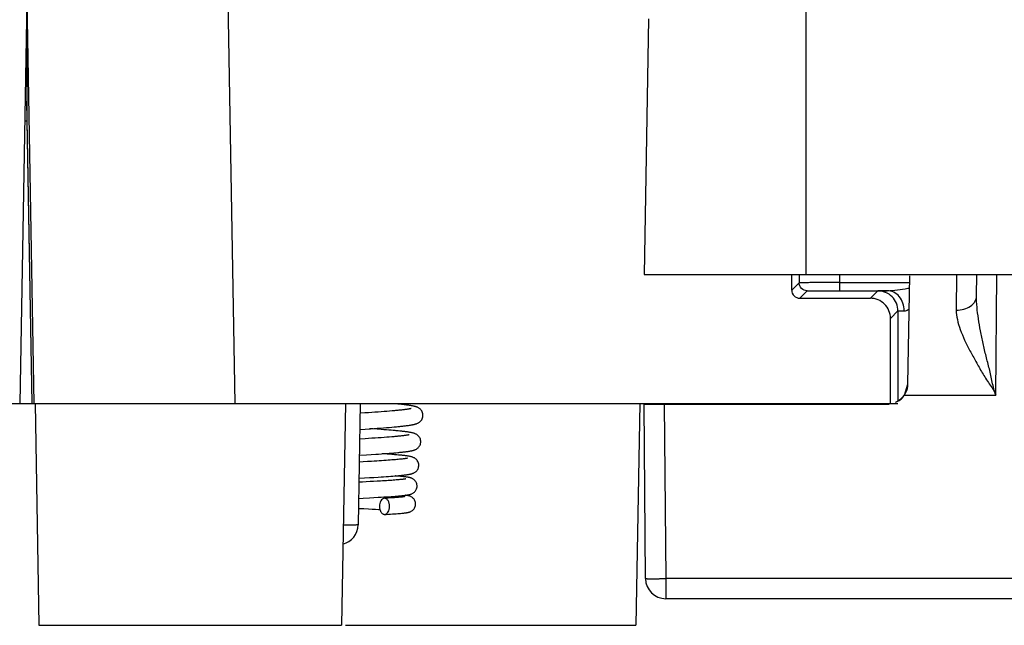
# Model space of a CAD drawing. Header units: millimetres. Extents: x 0 to 594, y 0 to 420.
# Tile 157 of 236: x 258 to 282, y 274 to 289. Entities that reach past the tile are written whole.
import ezdxf

# ---------------------------------------------------------------- set-up
doc = ezdxf.new("R2010")
doc.units = ezdxf.units.MM
doc.header["$LTSCALE"] = 32.67
doc.layers.get('0').update_dxf_attribs({"linetype": 'CONTINUOUS'})

msp = doc.modelspace()

# ---------------------------------------------------------------- linework, layer by layer
at = {"color": 9, "linetype": 'CONTINUOUS'}
for p, q in [((277.03299, 282.43035), (277.03299, 289.26435)), ((262.87678, 279.23035), (262.70223, 289.23035)), ((257.84391, 279.23037), (257.71299, 286.73035)), ((277.85864, 282.43035), (277.85864, 282.08836)), ((280.76226, 282.43035), (280.75323, 281.54405)), ((281.73679, 279.44166), (281.76287, 282.43038)), ((276.67374, 282.04109), (276.85865, 282.22601)), ((277.85864, 282.22948), (279.59812, 282.22948)), ((277.05864, 282.026), (276.87376, 281.84112)), ((277.85864, 282.08836), (277.85864, 282.02948)), ((278.62374, 281.84109), (278.80865, 282.026)), ((279.30865, 281.52601), (279.12379, 281.34115)), ((279.47214, 279.44166), (281.73679, 279.44166)), ((273.51548, 279.21435), (273.55323, 274.88846)), ((265.62698, 276.2181), (265.55417, 276.21813)), ((273.55323, 274.88846), (273.55323, 274.39035)), ((292.57276, 274.88846), (273.55323, 274.88846))]:
    msp.add_line(p, q, dxfattribs=at)
at = {"color": 7, "linetype": 'CONTINUOUS'}
for p, q in [((257.71299, 289.23035), (257.53844, 279.23035)), ((257.71299, 289.23035), (257.88754, 279.23035)), ((273.12366, 288.77062), (273.01299, 282.43035)), ((257.71299, 288.73035), (257.71299, 286.23035)), ((257.71299, 286.23035), (257.66063, 286.23035)), ((257.71299, 286.23035), (257.83518, 279.23034)), ((273.01299, 282.43035), (293.11299, 282.43035)), ((276.67374, 282.04109), (276.67371, 282.43035)), ((276.85865, 282.43035), (276.85865, 282.22601)), ((281.25572, 281.89448), (281.26039, 282.43035)), ((279.5541, 279.70764), (279.60108, 282.39912)), ((277.87218, 282.02949), (279.04039, 282.02947)), ((276.87374, 281.84109), (278.62363, 281.84112)), ((279.30865, 281.52601), (279.30865, 279.29014)), ((279.12395, 279.23035), (279.12379, 281.34115)), ((279.47214, 279.44166), (279.55411, 279.70808)), ((279.47996, 279.4808), (279.47887, 279.47841)), ((279.48119, 279.48356), (279.47996, 279.4808)), ((279.48279, 279.48723), (279.48119, 279.48356)), ((279.49066, 279.50654), (279.48926, 279.50292)), ((279.49191, 279.50981), (279.49066, 279.50654)), ((279.49306, 279.51289), (279.49191, 279.50981)), ((279.49413, 279.5158), (279.49306, 279.51289)), ((279.49514, 279.51859), (279.49413, 279.5158)), ((279.4961, 279.52128), (279.49514, 279.51859)), ((279.49702, 279.52391), (279.4961, 279.52128)), ((279.49791, 279.52648), (279.49702, 279.52391)), ((279.49877, 279.529), (279.49791, 279.52648)), ((279.49961, 279.53149), (279.49877, 279.529)), ((279.50082, 279.53516), (279.49961, 279.53149)), ((279.50198, 279.53878), (279.50082, 279.53516)), ((279.50311, 279.54235), (279.50198, 279.53878)), ((279.25222, 279.25808), (279.25068, 279.25734)), ((279.25438, 279.25914), (279.25222, 279.25808)), ((279.25628, 279.26008), (279.25438, 279.25914)), ((279.25831, 279.2611), (279.25628, 279.26008)), ((279.26055, 279.26224), (279.25831, 279.2611)), ((279.26258, 279.26328), (279.26055, 279.26224)), ((279.26492, 279.2645), (279.26258, 279.26328)), ((279.27003, 279.26721), (279.26764, 279.26593)), ((279.27301, 279.26883), (279.27003, 279.26721)), ((279.27594, 279.27044), (279.27301, 279.26883)), ((279.27978, 279.27259), (279.27594, 279.27044)), ((279.29262, 279.28009), (279.28966, 279.27833)), ((279.29522, 279.28168), (279.29262, 279.28009)), ((279.29766, 279.28317), (279.29522, 279.28168)), ((279.29996, 279.2846), (279.29766, 279.28317)), ((279.30216, 279.28598), (279.29996, 279.2846)), ((279.30428, 279.28733), (279.30216, 279.28598)), ((279.30634, 279.28865), (279.30428, 279.28733)), ((279.30934, 279.29059), (279.30634, 279.28865)), ((279.31223, 279.29248), (279.30934, 279.29059)), ((279.31503, 279.29435), (279.31223, 279.29248)), ((279.31777, 279.2962), (279.31503, 279.29435)), ((279.31956, 279.29742), (279.31777, 279.2962)), ((279.32221, 279.29924), (279.31956, 279.29742)), ((279.32481, 279.30105), (279.32221, 279.29924)), ((279.32738, 279.30286), (279.32481, 279.30105)), ((279.32992, 279.30468), (279.32738, 279.30286)), ((279.33243, 279.30649), (279.32992, 279.30468)), ((279.33495, 279.30833), (279.33243, 279.30649)), ((279.33751, 279.31022), (279.33495, 279.30833)), ((279.34013, 279.31218), (279.33751, 279.31022)), ((279.34279, 279.3142), (279.34013, 279.31218)), ((279.34551, 279.31629), (279.34279, 279.3142)), ((279.34828, 279.31844), (279.34551, 279.31629)), ((279.35015, 279.31992), (279.34828, 279.31844)), ((279.35206, 279.32143), (279.35015, 279.31992)), ((279.354, 279.32299), (279.35206, 279.32143)), ((279.35597, 279.32459), (279.354, 279.32299)), ((279.35799, 279.32624), (279.35597, 279.32459)), ((279.36005, 279.32794), (279.35799, 279.32624)), ((279.36216, 279.32971), (279.36005, 279.32794)), ((279.36434, 279.33154), (279.36216, 279.32971)), ((279.36658, 279.33346), (279.36434, 279.33154)), ((279.3689, 279.33546), (279.36658, 279.33346)), ((279.3713, 279.33756), (279.3689, 279.33546)), ((279.37379, 279.33977), (279.3713, 279.33756)), ((279.3764, 279.34211), (279.37379, 279.33977)), ((279.37913, 279.3446), (279.3764, 279.34211)), ((279.382, 279.34726), (279.37913, 279.3446)), ((279.38504, 279.35012), (279.382, 279.34726)), ((279.45221, 279.42998), (279.4505, 279.42738)), ((279.45373, 279.43232), (279.45221, 279.42998)), ((279.4551, 279.43445), (279.45373, 279.43232)), ((279.45633, 279.43641), (279.4551, 279.43445)), ((279.45745, 279.43822), (279.45633, 279.43641)), ((279.45849, 279.43989), (279.45745, 279.43822)), ((279.45944, 279.44146), (279.45849, 279.43989)), ((279.46032, 279.44292), (279.45944, 279.44146)), ((279.46152, 279.44495), (279.46032, 279.44292)), ((279.46262, 279.44682), (279.46152, 279.44495)), ((279.46361, 279.44854), (279.46262, 279.44682)), ((279.46452, 279.45013), (279.46361, 279.44854)), ((279.46535, 279.45162), (279.46452, 279.45013)), ((279.46613, 279.453), (279.46535, 279.45162)), ((279.46661, 279.45388), (279.46613, 279.453)), ((279.46751, 279.45553), (279.46661, 279.45388)), ((279.46836, 279.4571), (279.46751, 279.45553)), ((279.46922, 279.45873), (279.46836, 279.4571)), ((279.47012, 279.46044), (279.46922, 279.45873)), ((279.47082, 279.46179), (279.47012, 279.46044)), ((279.47155, 279.46321), (279.47082, 279.46179)), ((279.4723, 279.46471), (279.47155, 279.46321)), ((279.47311, 279.46631), (279.4723, 279.46471)), ((279.47396, 279.46803), (279.47311, 279.46631)), ((279.47488, 279.46992), (279.47396, 279.46803)), ((279.4759, 279.47203), (279.47488, 279.46992)), ((279.47704, 279.47444), (279.4759, 279.47203)), ((279.47791, 279.47631), (279.47704, 279.47444)), ((279.47887, 279.47841), (279.47791, 279.47631)), ((207.18735, 279.23035), (257.83537, 279.23035)), ((257.84283, 279.23035), (257.87989, 279.23035)), ((257.88735, 279.23035), (279.30865, 279.23035)), ((257.91699, 279.23035), (258.01299, 273.73035)), ((265.609, 279.23035), (265.51299, 273.73035)), ((265.97723, 279.23035), (265.92471, 276.22162)), ((266.09606, 278.99716), (265.97302, 278.98904)), ((266.18065, 279.00284), (266.09606, 278.99716)), ((266.26345, 279.00851), (266.18065, 279.00284)), ((266.34412, 279.01415), (266.26345, 279.00851)), ((266.42233, 279.01976), (266.34412, 279.01415)), ((266.49782, 279.02533), (266.42233, 279.01976)), ((266.57033, 279.03085), (266.49782, 279.02533)), ((266.63965, 279.03631), (266.57033, 279.03085)), ((266.70562, 279.04171), (266.63965, 279.03631)), ((266.7681, 279.04704), (266.70562, 279.04171)), ((272.909, 279.23035), (272.81299, 273.73035)), ((273.05075, 274.88846), (273.01299, 279.21435)), ((273.01299, 279.21435), (279.05169, 279.21435)), ((265.96603, 278.58856), (266.10427, 278.59764)), ((266.10427, 278.59764), (266.23492, 278.60643)), ((266.29017, 278.59965), (266.21142, 278.60484)), ((266.23492, 278.60643), (266.31921, 278.61225)), ((266.39732, 278.5924), (266.29017, 278.59965)), ((266.31921, 278.61225), (266.40083, 278.61801)), ((266.4989, 278.58529), (266.39732, 278.5924)), ((266.40083, 278.61801), (266.47941, 278.6237)), ((266.47941, 278.6237), (266.55481, 278.62933)), ((266.56342, 278.58061), (266.4989, 278.58529)), ((266.55481, 278.62933), (266.62688, 278.63488)), ((266.62534, 278.57599), (266.56342, 278.58061)), ((266.68463, 278.57141), (266.62534, 278.57599)), ((266.62688, 278.63488), (266.69559, 278.64037)), ((266.74127, 278.56688), (266.68463, 278.57141)), ((266.69559, 278.64037), (266.76086, 278.6458)), ((266.79526, 278.56239), (266.74127, 278.56688)), ((266.76086, 278.6458), (266.82267, 278.65116)), ((266.9186, 278.55132), (266.87125, 278.55572)), ((266.18614, 278.36313), (266.10084, 278.3578)), ((266.26871, 278.3684), (266.18614, 278.36313)), ((266.34839, 278.3736), (266.26871, 278.3684)), ((266.42498, 278.37874), (266.34839, 278.3736)), ((266.49836, 278.38381), (266.42498, 278.37874)), ((266.56839, 278.38882), (266.49836, 278.38381)), ((266.63497, 278.39375), (266.56839, 278.38882)), ((266.69802, 278.39862), (266.63497, 278.39375)), ((266.75746, 278.40341), (266.69802, 278.39862)), ((266.81326, 278.40813), (266.75746, 278.40341)), ((266.86136, 278.01156), (266.91136, 278.01608)), ((266.04706, 277.78485), (265.9519, 277.77957)), ((265.95486, 277.94885), (266.13412, 277.9598)), ((266.15444, 277.79093), (266.04706, 277.78485)), ((266.13412, 277.9598), (266.24991, 277.96708)), ((266.25731, 277.7969), (266.15444, 277.79093)), ((266.24991, 277.96708), (266.36119, 277.97429)), ((266.32329, 277.80083), (266.25731, 277.7969)), ((266.38707, 277.80472), (266.32329, 277.80083)), ((266.36119, 277.97429), (266.43261, 277.97905)), ((266.44853, 277.80856), (266.38707, 277.80472)), ((266.43261, 277.97905), (266.50168, 277.98379)), ((266.50758, 277.81235), (266.44853, 277.80856)), ((266.50168, 277.98379), (266.56831, 277.98849)), ((266.56415, 277.81609), (266.50758, 277.81235)), ((266.589, 277.98105), (266.52497, 277.98542)), ((266.61815, 277.81978), (266.56415, 277.81609)), ((266.56831, 277.98849), (266.63241, 277.99317)), ((266.64951, 277.97679), (266.589, 277.98105)), ((266.66956, 277.82342), (266.61815, 277.81978)), ((266.63241, 277.99317), (266.69386, 277.99781)), ((266.70701, 277.97258), (266.64951, 277.97679)), ((266.71832, 277.827), (266.66956, 277.82342)), ((266.69386, 277.99781), (266.75255, 278.00243)), ((266.76154, 277.96842), (266.70701, 277.97258)), ((266.76441, 277.83052), (266.71832, 277.827)), ((266.75255, 278.00243), (266.80841, 278.00701)), ((266.80784, 277.83398), (266.76441, 277.83052)), ((266.84863, 277.83739), (266.80784, 277.83398)), ((266.80841, 278.00701), (266.86136, 278.01156)), ((266.88514, 277.95822), (266.83786, 277.96227)), ((266.88683, 277.84074), (266.84863, 277.83739)), ((266.92961, 277.9542), (266.88514, 277.95822)), ((266.92246, 277.84403), (266.88683, 277.84074)), ((266.95556, 277.84726), (266.92246, 277.84403)), ((266.98614, 277.85043), (266.95556, 277.84726)), ((267.01423, 277.85354), (266.98614, 277.85043)), ((267.03984, 277.85657), (267.01423, 277.85354)), ((266.03182, 277.28424), (265.94318, 277.27985)), ((265.94492, 277.37916), (266.08471, 277.38692)), ((266.12813, 277.2891), (266.03182, 277.28424)), ((266.08471, 277.38692), (266.20435, 277.39373)), ((266.22098, 277.29389), (266.12813, 277.2891)), ((266.20435, 277.39373), (266.31804, 277.40039)), ((266.31015, 277.29863), (266.22098, 277.29389)), ((266.39541, 277.3033), (266.31015, 277.29863)), ((266.31804, 277.40039), (266.4253, 277.40691)), ((266.47659, 277.30791), (266.39541, 277.3033)), ((266.4253, 277.40691), (266.49314, 277.41118)), ((266.52836, 277.31095), (266.47659, 277.30791)), ((266.49314, 277.41118), (266.55801, 277.4154)), ((266.5782, 277.31397), (266.52836, 277.31095)), ((266.55801, 277.4154), (266.61988, 277.41955)), ((266.62607, 277.31697), (266.5782, 277.31397)), ((266.61988, 277.41955), (266.67876, 277.42366)), ((266.67195, 277.31994), (266.62607, 277.31697)), ((266.71579, 277.32289), (266.67195, 277.31994)), ((266.67876, 277.42366), (266.73465, 277.42772)), ((266.75758, 277.32581), (266.71579, 277.32289)), ((266.73465, 277.42772), (266.78756, 277.43173)), ((266.79729, 277.32871), (266.75758, 277.32581)), ((266.78756, 277.43173), (266.83754, 277.4357)), ((266.83488, 277.33159), (266.79729, 277.32871)), ((266.87034, 277.33443), (266.83488, 277.33159)), ((266.83754, 277.4357), (266.88461, 277.43964)), ((266.85173, 277.43556), (266.84355, 277.4362)), ((266.89638, 277.43192), (266.85173, 277.43556)), ((266.9036, 277.33725), (266.87034, 277.33443)), ((266.88461, 277.43964), (266.92882, 277.44354)), ((266.93763, 277.42835), (266.89638, 277.43192)), ((266.93463, 277.34003), (266.9036, 277.33725)), ((266.92882, 277.44354), (266.97024, 277.44742)), ((266.96336, 277.34277), (266.93463, 277.34003)), ((266.98977, 277.34546), (266.96336, 277.34277)), ((267.0138, 277.34809), (266.98977, 277.34546)), ((265.93619, 276.87949), (266.04802, 276.88502)), ((266.04802, 276.88502), (266.20506, 276.89299)), ((266.20506, 276.89299), (266.31812, 276.89895)), ((266.31812, 276.89895), (266.42622, 276.90487)), ((266.42622, 276.90487), (266.49517, 276.9088)), ((266.49517, 276.9088), (266.5614, 276.9127)), ((266.5614, 276.9127), (266.62474, 276.91658)), ((266.62363, 276.88287), (266.57601, 276.88024)), ((266.66891, 276.88547), (266.62363, 276.88287)), ((266.62474, 276.91658), (266.68505, 276.92043)), ((266.71185, 276.88804), (266.66891, 276.88547)), ((266.68505, 276.92043), (266.74221, 276.92426)), ((266.75244, 276.89057), (266.71185, 276.88804)), ((266.74221, 276.92426), (266.79613, 276.92805)), ((266.79068, 276.89306), (266.75244, 276.89057)), ((266.82658, 276.89552), (266.79068, 276.89306)), ((266.79613, 276.92805), (266.84675, 276.93181)), ((266.86012, 276.89794), (266.82658, 276.89552)), ((266.84675, 276.93181), (266.89404, 276.93555)), ((266.89133, 276.90031), (266.86012, 276.89794)), ((266.9202, 276.90265), (266.89133, 276.90031)), ((266.94675, 276.90493), (266.9202, 276.90265)), ((266.97099, 276.90716), (266.94675, 276.90493)), ((266.99291, 276.90933), (266.97099, 276.90716)), ((267.01254, 276.91143), (266.99291, 276.90933)), ((265.93184, 276.62992), (266.06553, 276.62376)), ((266.06553, 276.62376), (266.18624, 276.61806)), ((266.18624, 276.61806), (266.27204, 276.61389)), ((266.27204, 276.61389), (266.35369, 276.60982)), ((266.35369, 276.60982), (266.43118, 276.60583)), ((266.43118, 276.60583), (266.46512, 276.60404)), ((266.58401, 276.48045), (266.61964, 276.4824)), ((266.61964, 276.4824), (266.67652, 276.48561)), ((266.67652, 276.48561), (266.72956, 276.48875)), ((266.72956, 276.48875), (266.77893, 276.49183)), ((266.77893, 276.49183), (266.82477, 276.49484)), ((266.82477, 276.49484), (266.86722, 276.49779)), ((266.86722, 276.49779), (266.90645, 276.50069)), ((266.90645, 276.50069), (266.94262, 276.50354)), ((266.94262, 276.50354), (266.97588, 276.50636)), ((266.97588, 276.50636), (267.0064, 276.50915)), ((267.0064, 276.50915), (267.03437, 276.51192)), ((292.57276, 274.39035), (273.55323, 274.39035)), ((258.01299, 273.73035), (265.51299, 273.73035)), ((265.61472, 273.73035), (272.81299, 273.73035))]:
    msp.add_line(p, q, dxfattribs=at)
for points in [[(257.71299, 286.73035), (257.71288, 286.63497), (257.7129, 286.40194)], [(257.7129, 286.40194), (257.71288, 286.34157), (257.71298, 286.26002)], [(279.48926, 279.50292), (279.48765, 279.49889), (279.48672, 279.49658), (279.48571, 279.49413), (279.48472, 279.49176), (279.48375, 279.48946), (279.48279, 279.48723)], [(279.26764, 279.26593), (279.26555, 279.26483), (279.26492, 279.2645)], [(279.28966, 279.27833), (279.28624, 279.27631), (279.28416, 279.2751), (279.28191, 279.27381), (279.27978, 279.27259)], [(279.4505, 279.42738), (279.44854, 279.42447), (279.44747, 279.42289), (279.4463, 279.42119), (279.44493, 279.41923), (279.44334, 279.41697), (279.44153, 279.41445), (279.43941, 279.41153), (279.43687, 279.40811), (279.43398, 279.40431), (279.43091, 279.40036), (279.42761, 279.39621), (279.42412, 279.39192), (279.42075, 279.38789), (279.41764, 279.38425), (279.41467, 279.38085), (279.41185, 279.37768), (279.40921, 279.37476), (279.40673, 279.37206), (279.40433, 279.36949), (279.402, 279.36703), (279.39977, 279.36471), (279.39762, 279.36251), (279.39558, 279.36044), (279.39364, 279.35849), (279.39177, 279.35664), (279.38999, 279.35489), (279.38828, 279.35323), (279.38664, 279.35165), (279.38504, 279.35012)], [(267.23721, 279.10636), (267.23669, 279.1062), (267.2342, 279.10547), (267.23026, 279.1044), (267.22517, 279.10312), (267.21897, 279.10167), (267.21158, 279.10005), (267.20315, 279.09832), (267.19371, 279.09649), (267.18321, 279.09457), (267.17174, 279.09258), (267.15928, 279.09053), (267.14581, 279.08841), (267.13138, 279.08625), (267.11597, 279.08404), (267.09958, 279.08179), (267.08222, 279.0795), (267.06389, 279.07718), (267.04457, 279.07482), (267.02429, 279.07243), (267.00302, 279.07), (266.98077, 279.06755), (266.95756, 279.06507), (266.93336, 279.06257), (266.90818, 279.06003), (266.88205, 279.05748), (266.85497, 279.0549), (266.82694, 279.0523), (266.79798, 279.04968), (266.7681, 279.04704)], [(267.1514, 279.19183), (267.13286, 279.19431), (267.11367, 279.19678), (267.09383, 279.19925), (267.07329, 279.20172), (267.05206, 279.20419), (267.03014, 279.20667), (267.00751, 279.20915), (266.98417, 279.21164), (266.96012, 279.21413), (266.93535, 279.21663), (266.90986, 279.21914), (266.85671, 279.2242)], [(267.53297, 278.9387), (267.53248, 278.95264), (267.52919, 278.97743), (267.5229, 279.00176), (267.51387, 279.02501), (267.50276, 279.04611), (267.49011, 279.06489), (267.47623, 279.08145), (267.46184, 279.0955), (267.44752, 279.10721), (267.43343, 279.11701), (267.41978, 279.12521), (267.40686, 279.13199), (267.39464, 279.13767), (267.38276, 279.1426), (267.37126, 279.14691), (267.36013, 279.1507), (267.34895, 279.15418), (267.33765, 279.15743), (267.32626, 279.16046), (267.31453, 279.16336), (267.3024, 279.16616), (267.28989, 279.16888), (267.27687, 279.17154), (267.2633, 279.17416), (267.24918, 279.17674), (267.23446, 279.17929), (267.21911, 279.18183), (267.20313, 279.18435), (267.18653, 279.18685), (267.16929, 279.18934), (267.1514, 279.19183)], [(266.82267, 278.65116), (266.85227, 278.65381), (266.881, 278.65646), (266.90887, 278.65908), (266.93587, 278.6617), (266.96201, 278.6643), (266.9873, 278.66688), (267.01174, 278.66946), (267.03534, 278.67202), (267.05812, 278.67458), (267.08007, 278.67712), (267.10121, 278.67966), (267.12157, 278.68219), (267.14114, 278.68472), (267.15994, 278.68725), (267.17802, 278.68978), (267.19536, 278.69232), (267.21199, 278.69486), (267.22798, 278.69742), (267.2433, 278.7), (267.258, 278.70261), (267.27217, 278.70527), (267.28581, 278.70798), (267.29894, 278.71076), (267.31169, 278.71364), (267.32408, 278.71664), (267.33612, 278.71979), (267.348, 278.72316), (267.35967, 278.72676), (267.37122, 278.73068), (267.38304, 278.73509), (267.39513, 278.74012), (267.40749, 278.74588), (267.42042, 278.7527), (267.43396, 278.76087), (267.44784, 278.77057), (267.46191, 278.78207), (267.47596, 278.79578), (267.48952, 278.81184), (267.50197, 278.83006), (267.51299, 278.85058), (267.52208, 278.87322), (267.52859, 278.8971), (267.53223, 278.92167), (267.53297, 278.93877)], [(266.87125, 278.55572), (266.84658, 278.55794), (266.79526, 278.56239)], [(267.47838, 278.28362), (267.47794, 278.29677), (267.47482, 278.32111), (267.4688, 278.34499), (267.46011, 278.36783), (267.44935, 278.38872), (267.43694, 278.40749), (267.4232, 278.42415), (267.40889, 278.43832), (267.39457, 278.45014), (267.38043, 278.46002), (267.36679, 278.46821), (267.35401, 278.47489), (267.34203, 278.4804), (267.33049, 278.48513), (267.31944, 278.4892), (267.30887, 278.49273), (267.29834, 278.49595), (267.28776, 278.49891), (267.27719, 278.50165), (267.26634, 278.50427), (267.25516, 278.50678), (267.24368, 278.5092), (267.23174, 278.51156), (267.2193, 278.51389), (267.20638, 278.51617), (267.19291, 278.51843), (267.17886, 278.52067), (267.16423, 278.5229), (267.14901, 278.52511), (267.13318, 278.52732), (267.11674, 278.52951), (267.09971, 278.5317), (267.08208, 278.53388), (267.06386, 278.53606), (267.04502, 278.53823), (267.02555, 278.54041), (267.00545, 278.54258), (266.98471, 278.54476), (266.96332, 278.54694), (266.9186, 278.55132)], [(266.10084, 278.3578), (265.96828, 278.34969), (265.96185, 278.3493)], [(267.18845, 278.45504), (267.18773, 278.45482), (267.18545, 278.45419), (267.18168, 278.45323), (267.17676, 278.45206), (267.17072, 278.45074), (267.1635, 278.44926), (267.15525, 278.44767), (267.14599, 278.446), (267.13568, 278.44424), (267.12439, 278.44242), (267.11214, 278.44054), (267.09888, 278.43861), (267.08467, 278.43663), (267.0695, 278.43461), (267.05336, 278.43256), (267.03626, 278.43047), (267.01822, 278.42835), (266.99922, 278.4262), (266.97927, 278.42402), (266.95837, 278.42182), (266.93652, 278.41959), (266.91373, 278.41734), (266.89001, 278.41507), (266.86536, 278.41278), (266.83977, 278.41047), (266.81326, 278.40813)], [(266.91136, 278.01608), (266.93526, 278.01832), (266.9584, 278.02056), (266.98081, 278.02279), (267.00248, 278.02502), (267.02341, 278.02724), (267.04362, 278.02945), (267.06309, 278.03166), (267.08185, 278.03386), (267.09992, 278.03607), (267.11728, 278.03827), (267.13396, 278.04047), (267.14999, 278.04269), (267.16538, 278.0449), (267.18013, 278.04713), (267.19431, 278.04938), (267.20792, 278.05166), (267.22098, 278.05396), (267.23359, 278.05631), (267.24575, 278.05873), (267.25748, 278.06121), (267.26895, 278.06381), (267.28015, 278.06654), (267.2911, 278.06944), (267.30202, 278.07257), (267.31287, 278.07598), (267.32373, 278.07973), (267.33499, 278.08404), (267.34668, 278.08904), (267.35873, 278.09485), (267.37141, 278.10179), (267.38472, 278.11016), (267.39836, 278.12014), (267.41205, 278.1319), (267.42556, 278.14578), (267.43846, 278.1619), (267.45015, 278.17996), (267.46033, 278.19995), (267.46862, 278.22176), (267.47453, 278.2447), (267.47779, 278.26834), (267.47838, 278.28367)], [(266.83786, 277.96227), (266.81315, 277.96431), (266.76154, 277.96842)], [(267.42963, 277.69855), (267.42943, 277.70747), (267.42707, 277.73023), (267.42207, 277.75295), (267.4145, 277.77515), (267.40472, 277.796), (267.39291, 277.81541), (267.37931, 277.83311), (267.36482, 277.84834), (267.34994, 277.86118), (267.33491, 277.87201), (267.32038, 277.88085), (267.30686, 277.8879), (267.29423, 277.89364), (267.28218, 277.89844), (267.27082, 277.90247), (267.2601, 277.90588), (267.24943, 277.90895), (267.23869, 277.91178), (267.22795, 277.91437), (267.2169, 277.91683), (267.20545, 277.9192), (267.19365, 277.92148), (267.18136, 277.9237), (267.16854, 277.92588), (267.15522, 277.92801), (267.14137, 277.93011), (267.12701, 277.93218), (267.11213, 277.93422), (267.09667, 277.93625), (267.08063, 277.93826), (267.06401, 277.94025), (267.04676, 277.94225), (267.02887, 277.94424), (267.01035, 277.94623), (266.99117, 277.94822), (266.97132, 277.95021), (266.92961, 277.9542)], [(267.1456, 277.87365), (267.14578, 277.87371), (267.14551, 277.87363), (267.14404, 277.87324), (267.14166, 277.87264), (267.1384, 277.87189), (267.13419, 277.87097), (267.1292, 277.86995), (267.12342, 277.86885), (267.11684, 277.86765), (267.10955, 277.8664), (267.10156, 277.8651), (267.09286, 277.86375), (267.08352, 277.86237), (267.07355, 277.86096), (267.06294, 277.85952), (267.0517, 277.85806), (267.03984, 277.85657)], [(266.97024, 277.44742), (266.98991, 277.44935), (267.00892, 277.45128), (267.02726, 277.45321), (267.04495, 277.45514), (267.062, 277.45707), (267.07842, 277.459), (267.09422, 277.46094), (267.10944, 277.46289), (267.12409, 277.46486), (267.13816, 277.46684), (267.1517, 277.46884), (267.16469, 277.47087), (267.17716, 277.47293), (267.18916, 277.47503), (267.20068, 277.47717), (267.21176, 277.47938), (267.22255, 277.48169), (267.23301, 277.48409), (267.24323, 277.48664), (267.25353, 277.48944), (267.2639, 277.49252), (267.27439, 277.49597), (267.28544, 277.5), (267.29709, 277.50479), (267.30925, 277.51046), (267.32216, 277.51734), (267.33582, 277.52577), (267.34991, 277.53595), (267.36403, 277.54806), (267.37799, 277.56251), (267.39125, 277.57935), (267.403, 277.59799), (267.41296, 277.61826), (267.42088, 277.64008), (267.42634, 277.66267), (267.4292, 277.68558), (267.42963, 277.69858)], [(267.38671, 277.18347), (267.38641, 277.19433), (267.38375, 277.21743), (267.37848, 277.24007), (267.37078, 277.26182), (267.36104, 277.28207), (267.34947, 277.30075), (267.33637, 277.31764), (267.3225, 277.33219), (267.3083, 277.34447), (267.29403, 277.35482), (267.28026, 277.3633), (267.2674, 277.37011), (267.25539, 277.37563), (267.24406, 277.3802), (267.23356, 277.38396), (267.22381, 277.38709), (267.21428, 277.38986), (267.20488, 277.39235), (267.19567, 277.39458), (267.1863, 277.39668), (267.1767, 277.39868), (267.1669, 277.40057), (267.15673, 277.40241), (267.14613, 277.40422), (267.13512, 277.40598), (267.1236, 277.40772), (267.11155, 277.40945), (267.09896, 277.41116), (267.08579, 277.41287), (267.07204, 277.41457), (267.05768, 277.41627), (267.04267, 277.41797), (267.02698, 277.41968), (267.0106, 277.42139), (266.9935, 277.42311), (266.97565, 277.42485), (266.93763, 277.42835)], [(267.10838, 277.36208), (267.10885, 277.36223), (267.10938, 277.36238), (267.10858, 277.36217), (267.10683, 277.36176), (267.10418, 277.36117), (267.10054, 277.36042), (267.09613, 277.35957), (267.09098, 277.35864), (267.08505, 277.35763), (267.07843, 277.35657), (267.07114, 277.35546), (267.06316, 277.3543), (267.05455, 277.35311), (267.0453, 277.35189), (267.03541, 277.35065), (267.02491, 277.34938), (267.0138, 277.34809)], [(266.89404, 276.93555), (266.91644, 276.9374), (266.93801, 276.93925), (266.95874, 276.9411), (266.97865, 276.94293), (266.99774, 276.94476), (267.01602, 276.94659), (267.03349, 276.94841), (267.05018, 276.95022), (267.06611, 276.95204), (267.08128, 276.95385), (267.09573, 276.95567), (267.10951, 276.9575), (267.12263, 276.95935), (267.13511, 276.96121), (267.14708, 276.96311), (267.15852, 276.96505), (267.16948, 276.96704), (267.18015, 276.96914), (267.19051, 276.97134), (267.20063, 276.97368), (267.21087, 276.97628), (267.22118, 276.97917), (267.23164, 276.98244), (267.24281, 276.98636), (267.25486, 276.99117), (267.26756, 276.99699), (267.28083, 277.00403), (267.29478, 277.01268), (267.30901, 277.02309), (267.32269, 277.03499), (267.33546, 277.04829), (267.34734, 277.06322), (267.35816, 277.07984), (267.36759, 277.09789), (267.37548, 277.1175), (267.3817, 277.13928), (267.38567, 277.16336), (267.38671, 277.1835)], [(267.07925, 276.921), (267.0786, 276.92085), (267.07705, 276.92052), (267.07454, 276.92002), (267.07129, 276.91941), (267.06734, 276.91872), (267.06265, 276.91796), (267.05733, 276.91714), (267.05139, 276.91627), (267.0448, 276.91536), (267.03762, 276.91442), (267.02985, 276.91345), (267.02148, 276.91245), (267.01254, 276.91143)], [(267.34962, 276.7384), (267.34909, 276.75275), (267.34589, 276.77647), (267.34019, 276.79884), (267.33237, 276.81968), (267.32274, 276.83893), (267.31153, 276.85658), (267.29906, 276.87245), (267.28576, 276.88631), (267.27186, 276.89832), (267.25768, 276.90858), (267.24389, 276.91702), (267.23084, 276.92384), (267.21851, 276.92939), (267.20689, 276.93392), (267.19617, 276.93758), (267.1862, 276.94059), (267.1765, 276.94321), (267.16705, 276.94552), (267.15783, 276.94755), (267.14846, 276.94945), (267.13887, 276.95124), (267.12908, 276.95293), (267.11888, 276.95458), (267.1082, 276.95618), (267.10402, 276.95677)], [(267.03437, 276.51192), (267.04744, 276.51331), (267.05997, 276.5147), (267.07197, 276.5161), (267.08345, 276.51751), (267.09448, 276.51894), (267.10508, 276.52039), (267.11524, 276.52187), (267.12504, 276.52339), (267.13444, 276.52495), (267.14351, 276.52656), (267.15241, 276.52827), (267.1611, 276.53008), (267.16966, 276.53202), (267.17848, 276.5342), (267.18749, 276.53667), (267.19677, 276.5395), (267.20693, 276.54298), (267.21807, 276.54731), (267.23002, 276.55263), (267.24289, 276.55928), (267.25678, 276.56767), (267.2712, 276.57801), (267.28541, 276.5902), (267.29909, 276.60443), (267.31194, 276.62083), (267.32332, 276.63893), (267.33296, 276.65852), (267.34067, 276.67954), (267.34613, 276.70161), (267.34912, 276.72442), (267.34962, 276.73842)]]:
    msp.add_lwpolyline(points, dxfattribs=at)
at = {"color": 9, "linetype": 'CONTINUOUS'}
msp.add_arc((278.20927, 290.25701), 8.27851, 279.345053, 279.641431, dxfattribs=at)
at = {"color": 7, "linetype": 'CONTINUOUS'}
for centre, radius, start, end in [((265.42479, 276.23035), 0.5, 284.287767, 358.999902), ((273.55323, 274.89285), 0.5025, 180.5, 270)]:
    msp.add_arc(centre, radius, start, end, dxfattribs=at)
msp.add_ellipse((278.62378, 281.34114), major_axis=(0.47435, -0.15811), ratio=0.9999048, start_param=0.32178749, end_param=1.10717613, dxfattribs=at)
for points, knots in [([(277.15306, 282.22846), (277.11162, 282.22831), (277.05329, 282.22811), (276.98097, 282.22762), (276.93889, 282.2275), (276.90593, 282.22673), (276.88142, 282.22749), (276.86756, 282.22528), (276.86, 282.22711), (276.85865, 282.226)], [0, 0, 0, 0, 0.4222837, 0.59417334, 0.73721623, 0.85023138, 0.93213173, 0.9822058, 1, 1, 1, 1]), ([(277.85864, 282.22948), (277.79381, 282.22947), (277.55861, 282.22939), (277.32342, 282.22906), (277.15306, 282.22846)], [0, 0, 0, 0, 0.27566547, 1, 1, 1, 1]), ([(278.97732, 281.69467), (278.93132, 281.74066), (278.82009, 281.81526), (278.68868, 281.84112), (278.62363, 281.84112)], [0, 0, 0, 0, 0.49998744, 1, 1, 1, 1]), ([(279.47214, 279.44166), (279.48501, 279.46133), (279.53051, 279.5431), (279.55287, 279.6377), (279.5541, 279.70764)], [0, 0, 0, 0, 0.2515375, 1, 1, 1, 1]), ([(279.31796, 279.29098), (279.34922, 279.30908), (279.40908, 279.35197), (279.45223, 279.41123), (279.47214, 279.44166)], [0, 0, 0, 0, 0.49837654, 1, 1, 1, 1]), ([(266.57601, 276.88015), (266.56794, 276.87973), (266.55135, 276.87617), (266.51932, 276.85847), (266.48537, 276.81805), (266.46122, 276.75394), (266.45533, 276.70553), (266.45533, 276.68035)], [0, 0, 0, 0, 0.09570392, 0.19735855, 0.42876239, 0.70170848, 1, 1, 1, 1]), ([(266.70473, 276.68035), (266.70473, 276.70655), (266.69847, 276.75666), (266.67576, 276.81392), (266.64862, 276.84874), (266.62624, 276.86734), (266.60169, 276.87863), (266.58434, 276.88058), (266.57601, 276.88015)], [0, 0, 0, 0, 0.30059576, 0.57351574, 0.69418469, 0.80379488, 0.90430127, 1, 1, 1, 1]), ([(266.45533, 276.68035), (266.45533, 276.65415), (266.46159, 276.60404), (266.48429, 276.5468), (266.51142, 276.51197), (266.53379, 276.49337), (266.55834, 276.48207), (266.57568, 276.48012), (266.58401, 276.48055)], [0, 0, 0, 0, 0.3005848, 0.57350409, 0.69417678, 0.80379228, 0.90430271, 1, 1, 1, 1]), ([(266.58401, 276.48055), (266.59208, 276.48096), (266.60868, 276.48451), (266.64072, 276.5022), (266.67468, 276.54263), (266.69884, 276.60674), (266.70473, 276.65516), (266.70473, 276.68035)], [0, 0, 0, 0, 0.09570349, 0.19735343, 0.42874827, 0.70169641, 1, 1, 1, 1])]:
    msp.add_open_spline(points, degree=3, knots=knots, dxfattribs=at)
for points in [[(276.91723, 282.08458), (276.88115, 282.12066), (276.85865, 282.17498), (276.85865, 282.22601)], [(276.67374, 282.0411), (276.67374, 281.99007), (276.69624, 281.93576), (276.73232, 281.89968)], [(277.05864, 282.026), (277.00762, 282.026), (276.95331, 282.0485), (276.91723, 282.08458)], [(276.73232, 281.89968), (276.76841, 281.8636), (276.82272, 281.84109), (276.87374, 281.84109)], [(279.05169, 279.21435), (279.06556, 279.21439), (279.07943, 279.21467), (279.09328, 279.21539)]]:
    msp.add_open_spline(points, degree=3, dxfattribs=at)
at = {"color": 9, "linetype": 'CONTINUOUS'}
for points, knots in [([(277.05864, 282.026), (277.0639, 282.0277), (277.0763, 282.02605), (277.09712, 282.02735), (277.13795, 282.02728), (277.20597, 282.02817), (277.30621, 282.02849), (277.42798, 282.02897), (277.61907, 282.02937), (277.76903, 282.02948), (277.87218, 282.02949)], [0, 0, 0, 0, 0.02039166, 0.04426082, 0.07749916, 0.17056549, 0.29540244, 0.44700595, 0.61964219, 1, 1, 1, 1]), ([(279.04018, 282.02947), (279.00714, 282.02924), (278.96087, 282.02891), (278.90371, 282.02825), (278.87086, 282.02796), (278.8453, 282.02718), (278.82622, 282.02757), (278.81565, 282.02572), (278.80958, 282.02698), (278.80861, 282.026)], [0, 0, 0, 0, 0.42792298, 0.59915222, 0.74088038, 0.85235136, 0.9328744, 0.98213541, 1, 1, 1, 1]), ([(279.1622, 281.87955), (279.11628, 281.92548), (279.00467, 281.99909), (278.87369, 282.026), (278.80865, 282.026)], [0, 0, 0, 0, 0.49964992, 1, 1, 1, 1]), ([(279.04139, 282.02948), (279.12583, 282.02952), (279.29743, 282.04776), (279.46719, 282.07421), (279.55353, 282.08836)], [0, 0, 0, 0, 0.49111474, 1, 1, 1, 1]), ([(279.46402, 281.52948), (279.46393, 281.59402), (279.44198, 281.72136), (279.35192, 281.8873), (279.21123, 282.00027), (279.0967, 282.02931), (279.04139, 282.02948)], [0, 0, 0, 0, 0.26876691, 0.52719586, 0.76964847, 1, 1, 1, 1]), ([(279.30865, 281.52601), (279.30865, 281.59105), (279.28174, 281.72202), (279.20813, 281.83363), (279.1622, 281.87955)], [0, 0, 0, 0, 0.50035008, 1, 1, 1, 1]), ([(280.75323, 281.54405), (280.81767, 281.54377), (280.94249, 281.56073), (281.10707, 281.63259), (281.22322, 281.74772), (281.25531, 281.84759), (281.25572, 281.89445)], [0, 0, 0, 0, 0.28827817, 0.55562926, 0.79034629, 1, 1, 1, 1]), ([(281.73679, 279.44166), (281.69329, 279.54319), (281.6572, 279.70764), (281.61479, 279.92523), (281.57525, 280.08701), (281.53319, 280.24627), (281.47894, 280.45673), (281.42032, 280.71838), (281.35556, 281.02739), (281.30187, 281.32772), (281.26513, 281.61562), (281.25492, 281.80372), (281.25572, 281.89445)], [0, 0, 0, 0, 0.13226898, 0.19951196, 0.26588744, 0.33155641, 0.39679549, 0.52611414, 0.65259205, 0.77486511, 0.89134273, 1, 1, 1, 1]), ([(279.30865, 281.52601), (279.30917, 281.52678), (279.31353, 281.526), (279.32037, 281.52741), (279.33332, 281.52727), (279.35921, 281.52825), (279.40356, 281.52872), (279.44187, 281.52925), (279.46404, 281.52948)], [0, 0, 0, 0, 0.01800302, 0.06731111, 0.14785552, 0.25932828, 0.57222714, 1, 1, 1, 1]), ([(279.46402, 281.52948), (279.4734, 281.52958), (279.51678, 281.53503), (279.55698, 281.55431), (279.58662, 281.57107)], [0, 0, 0, 0, 0.21598817, 1, 1, 1, 1]), ([(280.75323, 281.54405), (280.75298, 281.46613), (280.77545, 281.30195), (280.85271, 281.05584), (280.96155, 280.7993), (281.09317, 280.53506), (281.21745, 280.31322), (281.31874, 280.13097), (281.39746, 279.99253), (281.48127, 279.855), (281.60378, 279.67757), (281.69422, 279.54102), (281.73679, 279.44166)], [0, 0, 0, 0, 0.09980519, 0.21020507, 0.32978089, 0.45638475, 0.58814699, 0.65543695, 0.72345627, 0.79216134, 0.86154693, 1, 1, 1, 1]), ([(265.92471, 276.22162), (265.92468, 276.21992), (265.9148, 276.22039), (265.90356, 276.21824), (265.87797, 276.21849), (265.84578, 276.21769), (265.80366, 276.21743), (265.73154, 276.21703), (265.67321, 276.21753), (265.63176, 276.218)], [0, 0, 0, 0, 0.01733434, 0.06663011, 0.14800655, 0.26079362, 0.40388993, 0.57593884, 1, 1, 1, 1]), ([(273.05075, 274.88845), (273.05082, 274.88762), (273.05584, 274.88867), (273.06147, 274.88712), (273.0744, 274.88754), (273.09061, 274.887), (273.11181, 274.88692), (273.14806, 274.88666), (273.20276, 274.88662), (273.27787, 274.88674), (273.3636, 274.8871), (273.45657, 274.88767), (273.52061, 274.88818), (273.55323, 274.88846)], [0, 0, 0, 0, 0.00500891, 0.01956368, 0.04352214, 0.07668745, 0.11870975, 0.16917124, 0.29355639, 0.44496948, 0.61767812, 0.80528637, 1, 1, 1, 1])]:
    msp.add_open_spline(points, degree=3, knots=knots, dxfattribs=at)

doc.saveas('drawing.dxf')
